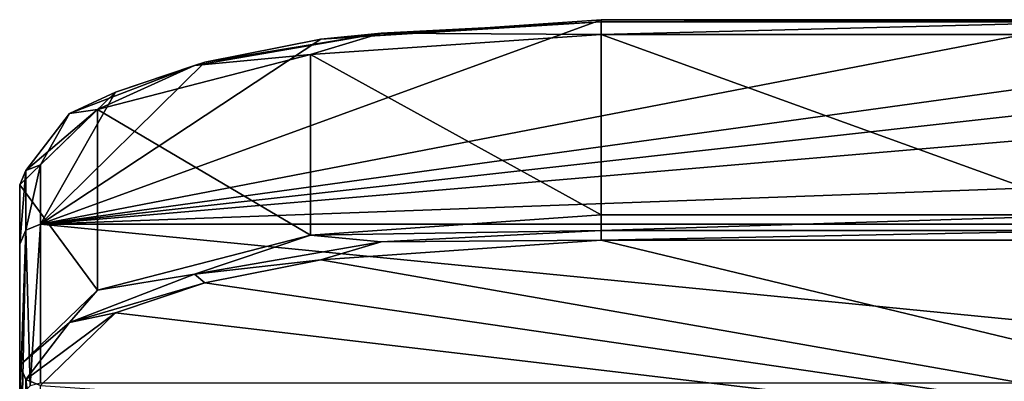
# Model space of a CAD drawing. Header units: millimetres. Extents: x -175 to 175, y 0 to 204.
# Tile 114 of 138: x 130 to 154, y 86 to 95. Entities that reach past the tile are written whole.
import ezdxf

# ---------------------------------------------------------------- set-up
doc = ezdxf.new("R2010")
doc.units = ezdxf.units.MM
doc.header["$LTSCALE"] = 65.185185
for name, color, linetype in [('496', 7, 'CONTINUOUS'), ('502', 7, 'CONTINUOUS'), ('503', 7, 'CONTINUOUS'), ('504', 7, 'CONTINUOUS'), ('505', 7, 'CONTINUOUS'), ('508', 7, 'CONTINUOUS'), ('511', 7, 'CONTINUOUS'), ('512', 7, 'CONTINUOUS'), ('513', 7, 'CONTINUOUS'), ('514', 7, 'CONTINUOUS'), ('527', 7, 'CONTINUOUS'), ('528', 7, 'CONTINUOUS'), ('529', 7, 'CONTINUOUS')]:
    doc.layers.add(name, color=color, linetype=linetype)

msp = doc.modelspace()

# ---------------------------------------------------------------- linework, layer by layer
at = {"layer": '496', "color": 7, "linetype": 'CONTINUOUS', "true_color": 0xe0f2ff}
for points in [[(130, 90.659, 48.82), (130, 89.228, 43.48), (130, 86.312, 49.985), (130, 90.659, 48.82)], [(130, 89.228, 43.48), (130, 85.388, 24.172), (130, 83.672, 40.131), (130, 89.228, 43.48)], [(130, 86.312, 49.985), (130, 89.228, 43.48), (130, 83.672, 40.131), (130, 86.312, 49.985)]]:
    msp.add_3dface(points, dxfattribs=at)
at = {"layer": '502', "color": 7, "linetype": 'CONTINUOUS', "true_color": 0xe0f2ff}
for points in [[(156, 94.282, 62.343), (144, 94.282, 62.343), (156, 89.936, 63.508), (156, 94.282, 62.343)], [(156, 89.936, 63.508), (144, 94.282, 62.343), (144, 89.936, 63.508), (156, 89.936, 63.508)]]:
    msp.add_3dface(points, dxfattribs=at)
at = {"layer": '503', "color": 7, "linetype": 'CONTINUOUS', "true_color": 0xe0f2ff}
for points in [[(137.253, 88.856, 61.409), (169.5, 83.189, 40.26), (144, 89.323, 63.154), (137.253, 88.856, 61.409)], [(169.5, 83.189, 40.26), (156, 89.323, 63.154), (144, 89.323, 63.154), (169.5, 83.189, 40.26)], [(134.454, 88.3, 59.335), (169.5, 83.189, 40.26), (137.253, 88.856, 61.409), (134.454, 88.3, 59.335)], [(132.307, 87.576, 56.631), (169.5, 83.189, 40.26), (134.454, 88.3, 59.335), (132.307, 87.576, 56.631)], [(130.5, 85.829, 50.114), (169.5, 83.189, 40.26), (132.307, 87.576, 56.631), (130.5, 85.829, 50.114)]]:
    msp.add_3dface(points, dxfattribs=at)
at = {"layer": '504', "color": 7, "linetype": 'CONTINUOUS', "true_color": 0xe0f2ff}
for points in [[(156, 94.636, 61.731), (162.747, 94.168, 59.985), (130.5, 89.711, 43.351), (156, 94.636, 61.731)], [(144, 94.636, 61.731), (156, 94.636, 61.731), (130.5, 89.711, 43.351), (144, 94.636, 61.731)], [(137.253, 94.168, 59.985), (144, 94.636, 61.731), (130.5, 89.711, 43.351), (137.253, 94.168, 59.985)], [(162.747, 94.168, 59.985), (165.546, 93.613, 57.911), (130.5, 89.711, 43.351), (162.747, 94.168, 59.985)], [(134.454, 93.613, 57.911), (137.253, 94.168, 59.985), (130.5, 89.711, 43.351), (134.454, 93.613, 57.911)], [(165.546, 93.613, 57.911), (167.693, 92.888, 55.208), (130.5, 89.711, 43.351), (165.546, 93.613, 57.911)], [(132.307, 92.888, 55.208), (134.454, 93.613, 57.911), (130.5, 89.711, 43.351), (132.307, 92.888, 55.208)], [(167.693, 92.888, 55.208), (169.5, 91.142, 48.691), (130.5, 89.711, 43.351), (167.693, 92.888, 55.208)], [(130.5, 91.142, 48.691), (132.307, 92.888, 55.208), (130.5, 89.711, 43.351), (130.5, 91.142, 48.691)], [(130.5, 89.711, 43.351), (169.5, 91.142, 48.691), (169.5, 89.711, 43.351), (130.5, 89.711, 43.351)]]:
    msp.add_3dface(points, dxfattribs=at)
at = {"layer": '505', "color": 7, "linetype": 'CONTINUOUS', "true_color": 0xe0f2ff}
for points in [[(130.5, 89.711, 43.351), (169.5, 89.711, 43.351), (169.5, 85.883, 24.107), (130.5, 89.711, 43.351)], [(130.5, 85.883, 24.107), (130.5, 89.711, 43.351), (169.5, 85.883, 24.107), (130.5, 85.883, 24.107)]]:
    msp.add_3dface(points, dxfattribs=at)
at = {"layer": '508', "color": 7, "linetype": 'CONTINUOUS', "true_color": 0xe0f2ff}
for points in [[(144, 89.936, 63.508), (144, 94.282, 62.343), (137, 93.797, 60.531), (144, 89.936, 63.508)], [(137, 93.797, 60.531), (131.876, 92.471, 55.581), (137, 89.45, 61.696), (137, 93.797, 60.531)], [(144, 89.936, 63.508), (137, 93.797, 60.531), (137, 89.45, 61.696), (144, 89.936, 63.508)], [(131.876, 92.471, 55.581), (130, 90.659, 48.82), (131.876, 88.124, 56.746), (131.876, 92.471, 55.581)], [(137, 89.45, 61.696), (131.876, 92.471, 55.581), (131.876, 88.124, 56.746), (137, 89.45, 61.696)], [(130, 90.659, 48.82), (130, 86.312, 49.985), (131.876, 88.124, 56.746), (130, 90.659, 48.82)]]:
    msp.add_3dface(points, dxfattribs=at)
at = {"layer": '511', "color": 7, "linetype": 'CONTINUOUS', "true_color": 0xe0f2ff}
for points in [[(156, 94.636, 61.731), (144, 94.636, 61.731), (144, 94.586, 62.11), (156, 94.636, 61.731)], [(156, 94.586, 62.11), (156, 94.636, 61.731), (144, 94.586, 62.11), (156, 94.586, 62.11)], [(144, 94.282, 62.343), (156, 94.282, 62.343), (156, 94.586, 62.11), (144, 94.282, 62.343)], [(144, 94.282, 62.343), (156, 94.586, 62.11), (144, 94.586, 62.11), (144, 94.282, 62.343)]]:
    msp.add_3dface(points, dxfattribs=at)
at = {"layer": '512', "color": 7, "linetype": 'CONTINUOUS', "true_color": 0xe0f2ff}
for points in [[(144, 94.636, 61.731), (137.253, 94.168, 59.985), (144, 94.586, 62.11), (144, 94.636, 61.731)], [(144, 94.586, 62.11), (137.253, 94.168, 59.985), (138.698, 94.313, 61.091), (144, 94.586, 62.11)], [(144, 94.282, 62.343), (144, 94.586, 62.11), (138.698, 94.313, 61.091), (144, 94.282, 62.343)], [(138.698, 94.313, 61.091), (134.454, 93.613, 57.911), (134.204, 93.536, 58.191), (138.698, 94.313, 61.091)], [(137, 93.797, 60.531), (138.698, 94.313, 61.091), (134.204, 93.536, 58.191), (137, 93.797, 60.531)], [(137.253, 94.168, 59.985), (134.454, 93.613, 57.911), (138.698, 94.313, 61.091), (137.253, 94.168, 59.985)], [(137, 93.797, 60.531), (144, 94.282, 62.343), (138.698, 94.313, 61.091), (137, 93.797, 60.531)], [(131.876, 92.471, 55.581), (137, 93.797, 60.531), (134.204, 93.536, 58.191), (131.876, 92.471, 55.581)], [(134.204, 93.536, 58.191), (132.307, 92.888, 55.208), (131.201, 92.373, 53.849), (134.204, 93.536, 58.191)], [(131.876, 92.471, 55.581), (134.204, 93.536, 58.191), (131.201, 92.373, 53.849), (131.876, 92.471, 55.581)], [(134.454, 93.613, 57.911), (132.307, 92.888, 55.208), (134.204, 93.536, 58.191), (134.454, 93.613, 57.911)], [(132.307, 92.888, 55.208), (130.5, 91.142, 48.691), (131.201, 92.373, 53.849), (132.307, 92.888, 55.208)], [(130, 90.659, 48.82), (131.876, 92.471, 55.581), (130.146, 91, 48.728), (130, 90.659, 48.82)], [(131.876, 92.471, 55.581), (131.201, 92.373, 53.849), (130.146, 91, 48.728), (131.876, 92.471, 55.581)], [(131.201, 92.373, 53.849), (130.5, 91.142, 48.691), (130.146, 91, 48.728), (131.201, 92.373, 53.849)]]:
    msp.add_3dface(points, dxfattribs=at)
at = {"layer": '513', "color": 7, "linetype": 'CONTINUOUS', "true_color": 0xe0f2ff}
for points in [[(130.5, 91.142, 48.691), (130.5, 89.711, 43.351), (130.146, 89.57, 43.389), (130.5, 91.142, 48.691)], [(130.146, 91, 48.728), (130.5, 91.142, 48.691), (130.146, 89.57, 43.389), (130.146, 91, 48.728)], [(130, 89.228, 43.48), (130, 90.659, 48.82), (130.146, 91, 48.728), (130, 89.228, 43.48)], [(130, 89.228, 43.48), (130.146, 91, 48.728), (130.146, 89.57, 43.389), (130, 89.228, 43.48)]]:
    msp.add_3dface(points, dxfattribs=at)
at = {"layer": '514', "color": 7, "linetype": 'CONTINUOUS', "true_color": 0xe0f2ff}
for points in [[(130.146, 89.57, 43.389), (130.5, 89.711, 43.351), (130.25, 85.817, 24.116), (130.146, 89.57, 43.389)], [(130.5, 89.711, 43.351), (130.5, 85.883, 24.107), (130.25, 85.817, 24.116), (130.5, 89.711, 43.351)], [(130, 85.388, 24.172), (130, 89.228, 43.48), (130.146, 89.57, 43.389), (130, 85.388, 24.172)], [(130, 85.388, 24.172), (130.146, 89.57, 43.389), (130.067, 85.635, 24.14), (130, 85.388, 24.172)], [(130.146, 89.57, 43.389), (130.25, 85.817, 24.116), (130.067, 85.635, 24.14), (130.146, 89.57, 43.389)]]:
    msp.add_3dface(points, dxfattribs=at)
at = {"layer": '527', "color": 7, "linetype": 'CONTINUOUS', "true_color": 0xe0f2ff}
for points in [[(130, 86.312, 49.985), (130, 83.672, 40.131), (130.146, 83.33, 40.222), (130, 86.312, 49.985)], [(130, 86.312, 49.985), (130.146, 83.33, 40.222), (130.146, 85.971, 50.076), (130, 86.312, 49.985)], [(130.5, 83.189, 40.26), (130.5, 85.829, 50.114), (130.146, 85.971, 50.076), (130.5, 83.189, 40.26)], [(130.146, 83.33, 40.222), (130.5, 83.189, 40.26), (130.146, 85.971, 50.076), (130.146, 83.33, 40.222)]]:
    msp.add_3dface(points, dxfattribs=at)
at = {"layer": '528', "color": 7, "linetype": 'CONTINUOUS', "true_color": 0xe0f2ff}
for points in [[(144, 89.936, 63.508), (137, 89.45, 61.696), (144, 89.556, 63.458), (144, 89.936, 63.508)], [(137, 89.45, 61.696), (131.876, 88.124, 56.746), (134.204, 88.506, 59.538), (137, 89.45, 61.696)], [(137, 89.45, 61.696), (134.204, 88.506, 59.538), (138.698, 89.283, 62.439), (137, 89.45, 61.696)], [(137, 89.45, 61.696), (138.698, 89.283, 62.439), (144, 89.556, 63.458), (137, 89.45, 61.696)], [(138.698, 89.283, 62.439), (144, 89.323, 63.154), (144, 89.556, 63.458), (138.698, 89.283, 62.439)], [(134.204, 88.506, 59.538), (137.253, 88.856, 61.409), (138.698, 89.283, 62.439), (134.204, 88.506, 59.538)], [(137.253, 88.856, 61.409), (144, 89.323, 63.154), (138.698, 89.283, 62.439), (137.253, 88.856, 61.409)], [(134.454, 88.3, 59.335), (137.253, 88.856, 61.409), (134.204, 88.506, 59.538), (134.454, 88.3, 59.335)], [(131.201, 87.343, 55.197), (134.454, 88.3, 59.335), (134.204, 88.506, 59.538), (131.201, 87.343, 55.197)], [(131.876, 88.124, 56.746), (131.201, 87.343, 55.197), (134.204, 88.506, 59.538), (131.876, 88.124, 56.746)], [(132.307, 87.576, 56.631), (134.454, 88.3, 59.335), (131.201, 87.343, 55.197), (132.307, 87.576, 56.631)], [(131.876, 88.124, 56.746), (130, 86.312, 49.985), (131.201, 87.343, 55.197), (131.876, 88.124, 56.746)], [(130.5, 85.829, 50.114), (132.307, 87.576, 56.631), (130.146, 85.971, 50.076), (130.5, 85.829, 50.114)], [(130.146, 85.971, 50.076), (132.307, 87.576, 56.631), (131.201, 87.343, 55.197), (130.146, 85.971, 50.076)], [(130, 86.312, 49.985), (130.146, 85.971, 50.076), (131.201, 87.343, 55.197), (130, 86.312, 49.985)]]:
    msp.add_3dface(points, dxfattribs=at)
at = {"layer": '529', "color": 7, "linetype": 'CONTINUOUS', "true_color": 0xe0f2ff}
for points in [[(156, 89.936, 63.508), (144, 89.936, 63.508), (144, 89.556, 63.458), (156, 89.936, 63.508)], [(156, 89.556, 63.458), (156, 89.936, 63.508), (144, 89.556, 63.458), (156, 89.556, 63.458)], [(144, 89.323, 63.154), (156, 89.323, 63.154), (156, 89.556, 63.458), (144, 89.323, 63.154)], [(144, 89.323, 63.154), (156, 89.556, 63.458), (144, 89.556, 63.458), (144, 89.323, 63.154)]]:
    msp.add_3dface(points, dxfattribs=at)

doc.saveas('drawing.dxf')
